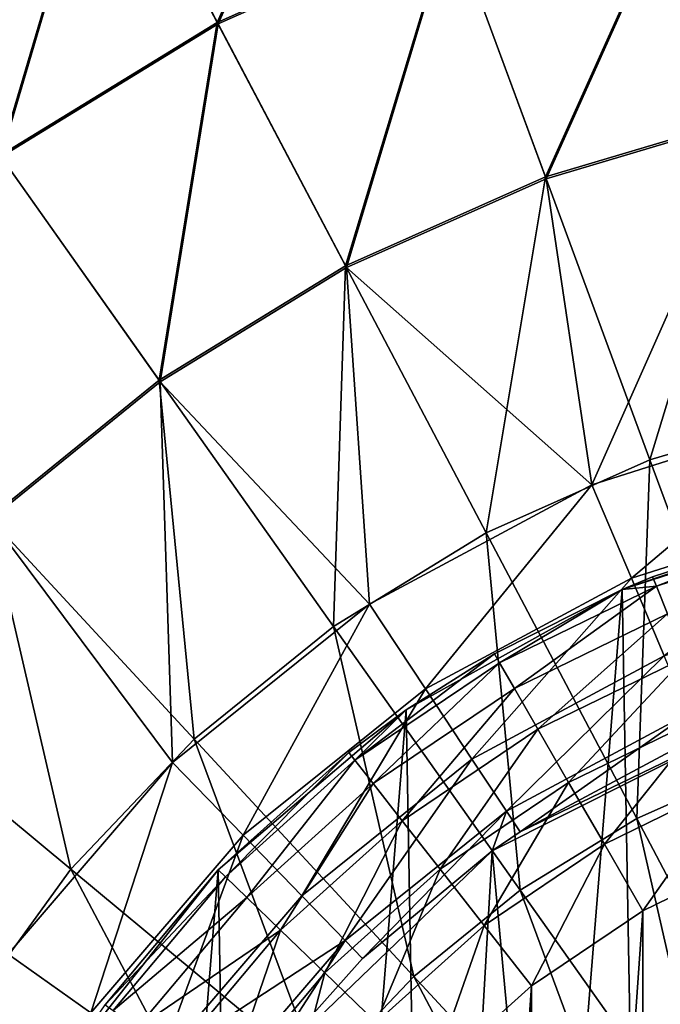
# Model space of a CAD drawing. Header units: millimetres. Extents: x 64 to 3333, y 103 to 3347.
# Tile 249 of 256: x 3267 to 3277, y 2277 to 2294. Entities that reach past the tile are written whole.
import ezdxf

# ---------------------------------------------------------------- set-up
doc = ezdxf.new("R2010")
doc.units = ezdxf.units.MM
doc.header["$LTSCALE"] = 25.4
doc.layers.get('0').update_dxf_attribs({"true_color": 0xff5454})

# ---------------------------------------------------------------- blocks, each defined once
blk = doc.blocks.new('SPIDER-6785-9743.STL')
at = {"color": 7, "true_color": 0xffffff}
mesh = blk.add_polyface(dxfattribs=at)
corners = [(3272.404, 2299.317, 31.316), (3269.909, 2293.7, 26.924), (3267.988, 2297.348, 31.316), (3273.833, 2295.449, 26.924)]
mesh.append_faces([[corners[k] for k in face] for face in [(0, 1, 2), (1, 0, 3)]], dxfattribs={"vtx0": -1, "color": 7})
mesh = blk.add_polyface(dxfattribs=at)
corners = [(3269.923, 2293.675, 96.858), (3272.413, 2299.293, 92.469), (3268, 2297.326, 92.469), (3273.843, 2295.422, 96.858)]
mesh.append_faces([[corners[k] for k in face] for face in [(0, 1, 2), (1, 0, 3)]], dxfattribs={"vtx0": -1, "color": 7})
mesh = blk.add_polyface(dxfattribs=at)
corners = [(3267.988, 2297.348, 31.316), (3266.248, 2291.455, 26.924), (3263.867, 2294.821, 31.316), (3269.909, 2293.7, 26.924)]
mesh.append_faces([[corners[k] for k in face] for face in [(0, 1, 2), (1, 0, 3)]], dxfattribs={"vtx0": -1, "color": 7})
mesh = blk.add_polyface(dxfattribs=at)
corners = [(3266.265, 2291.431, 96.858), (3268, 2297.326, 92.469), (3263.882, 2294.8, 92.469), (3269.923, 2293.675, 96.858)]
mesh.append_faces([[corners[k] for k in face] for face in [(0, 1, 2), (1, 0, 3)]], dxfattribs={"vtx0": -1, "color": 7})
mesh = blk.add_polyface(dxfattribs=at)
corners = [(3277.95, 2296.671, 26.924), (3275.441, 2291.096, 23.083), (3273.833, 2295.449, 26.924), (3278.977, 2292.145, 23.083)]
mesh.append_faces([[corners[k] for k in face] for face in [(0, 1, 2), (1, 0, 3)]], dxfattribs={"vtx0": -1, "color": 7})
mesh = blk.add_polyface(dxfattribs=at)
corners = [(3275.452, 2291.065, 100.694), (3277.957, 2296.643, 96.858), (3273.843, 2295.422, 96.858), (3278.984, 2292.113, 100.694)]
mesh.append_faces([[corners[k] for k in face] for face in [(0, 1, 2), (1, 0, 3)]], dxfattribs={"vtx0": -1, "color": 7})
mesh = blk.add_polyface(dxfattribs=at)
corners = [(3273.833, 2295.449, 26.924), (3272.072, 2289.594, 23.083), (3269.909, 2293.7, 26.924), (3275.441, 2291.096, 23.083)]
mesh.append_faces([[corners[k] for k in face] for face in [(0, 1, 2), (1, 0, 3)]], dxfattribs={"vtx0": -1, "color": 7})
mesh = blk.add_polyface(dxfattribs=at)
corners = [(3272.087, 2289.566, 100.694), (3273.843, 2295.422, 96.858), (3269.923, 2293.675, 96.858), (3275.452, 2291.065, 100.694)]
mesh.append_faces([[corners[k] for k in face] for face in [(0, 1, 2), (1, 0, 3)]], dxfattribs={"vtx0": -1, "color": 7})
mesh = blk.add_polyface(dxfattribs=at)
corners = [(3269.909, 2293.7, 26.924), (3268.928, 2287.666, 23.083), (3266.248, 2291.455, 26.924), (3272.072, 2289.594, 23.083)]
mesh.append_faces([[corners[k] for k in face] for face in [(0, 1, 2), (1, 0, 3)]], dxfattribs={"vtx0": -1, "color": 7})
mesh = blk.add_polyface(dxfattribs=at)
corners = [(3268.947, 2287.639, 100.694), (3269.923, 2293.675, 96.858), (3266.265, 2291.431, 96.858), (3272.087, 2289.566, 100.694)]
mesh.append_faces([[corners[k] for k in face] for face in [(0, 1, 2), (1, 0, 3)]], dxfattribs={"vtx0": -1, "color": 7})
mesh = blk.add_polyface(dxfattribs=at)
corners = [(3278.977, 2292.145, 23.083), (3277.203, 2286.325, 19.854), (3275.441, 2291.096, 23.083), (3280.101, 2287.185, 19.854)]
mesh.append_faces([[corners[k] for k in face] for face in [(0, 1, 2), (1, 0, 3)]], dxfattribs={"vtx0": -1, "color": 7})
mesh = blk.add_polyface(dxfattribs=at)
corners = [(3278.984, 2292.113, 100.694), (3275.452, 2291.065, 100.694), (3276.224, 2285.9, 103.919)]
mesh.append_faces([[corners[k] for k in face] for face in [(0, 1, 2)]], dxfattribs={"color": 7})
mesh = blk.add_polyface(dxfattribs=at)
corners = [(3280.282, 2287.189, 103.919), (3278.984, 2292.113, 100.694), (3276.224, 2285.9, 103.919)]
mesh.append_faces([[corners[k] for k in face] for face in [(0, 1, 2)]], dxfattribs={"color": 7})
mesh = blk.add_polyface(dxfattribs=at)
corners = [(3266.248, 2291.455, 26.924), (3266.063, 2285.344, 23.083), (3262.911, 2288.75, 26.924), (3268.928, 2287.666, 23.083)]
mesh.append_faces([[corners[k] for k in face] for face in [(0, 1, 2), (1, 0, 3)]], dxfattribs={"vtx0": -1, "color": 7})
mesh = blk.add_polyface(dxfattribs=at)
corners = [(3266.085, 2285.32, 100.694), (3266.265, 2291.431, 96.858), (3262.931, 2288.729, 96.858), (3268.947, 2287.639, 100.694)]
mesh.append_faces([[corners[k] for k in face] for face in [(0, 1, 2), (1, 0, 3)]], dxfattribs={"vtx0": -1, "color": 7})
mesh = blk.add_polyface(dxfattribs=at)
corners = [(3275.441, 2291.096, 23.083), (3274.442, 2285.094, 19.854), (3272.072, 2289.594, 23.083), (3277.203, 2286.325, 19.854)]
mesh.append_faces([[corners[k] for k in face] for face in [(0, 1, 2), (1, 0, 3)]], dxfattribs={"vtx0": -1, "color": 7})
mesh = blk.add_polyface(dxfattribs=at)
corners = [(3276.224, 2285.9, 103.919), (3275.452, 2291.065, 100.694), (3272.087, 2289.566, 100.694)]
mesh.append_faces([[corners[k] for k in face] for face in [(0, 1, 2)]], dxfattribs={"color": 7})
mesh = blk.add_polyface(dxfattribs=at)
corners = [(3272.072, 2289.594, 23.083), (3271.865, 2283.514, 19.854), (3268.928, 2287.666, 23.083), (3274.442, 2285.094, 19.854)]
mesh.append_faces([[corners[k] for k in face] for face in [(0, 1, 2), (1, 0, 3)]], dxfattribs={"vtx0": -1, "color": 7})
mesh = blk.add_polyface(dxfattribs=at)
corners = [(3272.472, 2283.886, 103.919), (3272.087, 2289.566, 100.694), (3268.947, 2287.639, 100.694)]
mesh.append_faces([[corners[k] for k in face] for face in [(0, 1, 2)]], dxfattribs={"color": 7})
mesh = blk.add_polyface(dxfattribs=at)
corners = [(3276.224, 2285.9, 103.919), (3272.087, 2289.566, 100.694), (3272.472, 2283.886, 103.919)]
mesh.append_faces([[corners[k] for k in face] for face in [(0, 1, 2)]], dxfattribs={"color": 7})
mesh = blk.add_polyface(dxfattribs=at)
corners = [(3268.928, 2287.666, 23.083), (3269.517, 2281.61, 19.854), (3266.063, 2285.344, 23.083), (3271.865, 2283.514, 19.854)]
mesh.append_faces([[corners[k] for k in face] for face in [(0, 1, 2), (1, 0, 3)]], dxfattribs={"vtx0": -1, "color": 7})
mesh = blk.add_polyface(dxfattribs=at)
corners = [(3269.154, 2281.218, 103.919), (3268.947, 2287.639, 100.694), (3266.085, 2285.32, 100.694)]
mesh.append_faces([[corners[k] for k in face] for face in [(0, 1, 2)]], dxfattribs={"color": 7})
mesh = blk.add_polyface(dxfattribs=at)
corners = [(3272.472, 2283.886, 103.919), (3268.947, 2287.639, 100.694), (3269.154, 2281.218, 103.919)]
mesh.append_faces([[corners[k] for k in face] for face in [(0, 1, 2)]], dxfattribs={"color": 7})
mesh = blk.add_polyface(dxfattribs=at)
corners = [(3276.89, 2284.325, 105.177), (3280.282, 2287.189, 103.919), (3276.224, 2285.9, 103.919), (3280.647, 2285.52, 105.177)]
mesh.append_faces([[corners[k] for k in face] for face in [(0, 1, 2), (1, 0, 3)]], dxfattribs={"vtx0": -1, "color": 7})
mesh = blk.add_polyface(dxfattribs=at)
corners = [(3280.101, 2287.185, 19.854), (3279.092, 2281.212, 17.288), (3277.203, 2286.325, 19.854), (3281.306, 2281.869, 17.288)]
mesh.append_faces([[corners[k] for k in face] for face in [(0, 1, 2), (1, 0, 3)]], dxfattribs={"vtx0": -1, "color": 7})
mesh = blk.add_polyface(dxfattribs=at)
corners = [(3277.203, 2286.325, 19.854), (3276.982, 2280.272, 17.288), (3274.442, 2285.094, 19.854), (3279.092, 2281.212, 17.288)]
mesh.append_faces([[corners[k] for k in face] for face in [(0, 1, 2), (1, 0, 3)]], dxfattribs={"vtx0": -1, "color": 7})
at = {"color": 0}
mesh = blk.add_polyface(dxfattribs=at)
corners = [(3264.3, 2268.423, 114.71), (3264.446, 2260.133, 114.71), (3263.965, 2264.271, 114.71), (3265.438, 2272.43, 114.71), (3265.726, 2256.169, 114.71), (3267.336, 2276.138, 114.71), (3267.754, 2252.531, 114.71), (3269.922, 2279.405, 114.71), (3270.454, 2249.358, 114.71), (3273.094, 2282.104, 114.71), (3273.72, 2246.772, 114.71), (3276.733, 2284.133, 114.71), (3277.428, 2244.874, 114.71), (3280.697, 2285.412, 114.71), (3281.436, 2243.736, 114.71), (3284.835, 2285.894, 114.71), (3285.588, 2243.401, 114.71), (3288.987, 2285.559, 114.71), (3289.726, 2243.882, 114.71), (3292.994, 2284.421, 114.71), (3293.69, 2245.162, 114.71), (3296.702, 2282.522, 114.71), (3297.328, 2247.19, 114.71), (3299.969, 2279.937, 114.71), (3300.501, 2249.89, 114.71), (3302.668, 2276.764, 114.71), (3303.086, 2253.156, 114.71), (3304.697, 2273.126, 114.71), (3304.985, 2256.864, 114.71), (3305.976, 2269.162, 114.71), (3306.123, 2260.872, 114.71), (3306.458, 2265.024, 114.71)]
mesh.append_faces([[corners[k] for k in face] for face in [(0, 1, 2), (30, 29, 31)]], dxfattribs={"vtx0": -1, "color": 0})
mesh.append_faces([[corners[k] for k in face] for face in [(1, 3, 4), (4, 5, 6), (6, 7, 8), (8, 9, 10), (10, 11, 12), (12, 13, 14), (14, 15, 16), (16, 17, 18), (18, 19, 20), (20, 21, 22), (22, 23, 24), (24, 25, 26), (26, 27, 28), (28, 29, 30)]], dxfattribs={"vtx0": -1, "vtx1": -1, "color": 0})
mesh.append_faces([[corners[k] for k in face] for face in [(1, 0, 3), (4, 3, 5), (6, 5, 7), (8, 7, 9), (10, 9, 11), (12, 11, 13), (14, 13, 15), (16, 15, 17), (18, 17, 19), (20, 19, 21), (22, 21, 23), (24, 23, 25), (26, 25, 27), (28, 27, 29)]], dxfattribs={"vtx0": -1, "vtx2": -1, "color": 0})
at = {"color": 7, "true_color": 0xffffff}
mesh = blk.add_polyface(dxfattribs=at)
corners = [(3273.416, 2282.461, 105.177), (3276.224, 2285.9, 103.919), (3272.472, 2283.886, 103.919), (3276.89, 2284.325, 105.177)]
mesh.append_faces([[corners[k] for k in face] for face in [(0, 1, 2), (1, 0, 3)]], dxfattribs={"vtx0": -1, "color": 7})
mesh = blk.add_polyface(dxfattribs=at)
corners = [(3277.444, 2283.016, 106.87), (3280.647, 2285.52, 105.177), (3276.89, 2284.325, 105.177), (3280.951, 2284.13, 106.87)]
mesh.append_faces([[corners[k] for k in face] for face in [(0, 1, 2), (1, 0, 3)]], dxfattribs={"vtx0": -1, "color": 7})
mesh = blk.add_polyface(dxfattribs=at)
corners = [(3266.063, 2285.344, 23.083), (3267.437, 2279.417, 19.854), (3263.526, 2282.667, 23.083), (3269.517, 2281.61, 19.854)]
mesh.append_faces([[corners[k] for k in face] for face in [(0, 1, 2), (1, 0, 3)]], dxfattribs={"vtx0": -1, "color": 7})
mesh = blk.add_polyface(dxfattribs=at)
corners = [(3269.154, 2281.218, 103.919), (3266.085, 2285.32, 100.694), (3266.382, 2277.985, 103.919)]
mesh.append_faces([[corners[k] for k in face] for face in [(0, 1, 2)]], dxfattribs={"color": 7})
at = {"color": 0}
mesh = blk.add_polyface(dxfattribs=at)
corners = [(3280.065, 2285.265, 174.71), (3280.697, 2285.412, 114.71), (3276.733, 2284.133, 114.71)]
mesh.append_faces([[corners[k] for k in face] for face in [(0, 1, 2)]], dxfattribs={"color": 0})
mesh = blk.add_polyface(dxfattribs=at)
corners = [(3280.065, 2285.265, 174.71), (3276.733, 2284.133, 114.71), (3277.246, 2284.348, 174.71)]
mesh.append_faces([[corners[k] for k in face] for face in [(0, 1, 2)]], dxfattribs={"color": 0})
mesh = blk.add_polyface(dxfattribs=at)
corners = [(3277.31, 2284.19, 176.004), (3280.065, 2285.265, 174.71), (3277.246, 2284.348, 174.71), (3280.106, 2285.1, 176.004)]
mesh.append_faces([[corners[k] for k in face] for face in [(0, 1, 2), (1, 0, 3)]], dxfattribs={"vtx0": -1, "color": 0})
at = {"color": 7, "true_color": 0xffffff}
mesh = blk.add_polyface(dxfattribs=at)
corners = [(3274.442, 2285.094, 19.854), (3275.013, 2279.064, 17.288), (3271.865, 2283.514, 19.854), (3276.982, 2280.272, 17.288)]
mesh.append_faces([[corners[k] for k in face] for face in [(0, 1, 2), (1, 0, 3)]], dxfattribs={"vtx0": -1, "color": 7})
at = {"color": 0}
mesh = blk.add_polyface(dxfattribs=at)
corners = [(3277.497, 2283.727, 177.21), (3280.106, 2285.1, 176.004), (3277.31, 2284.19, 176.004), (3280.228, 2284.615, 177.21)]
mesh.append_faces([[corners[k] for k in face] for face in [(0, 1, 2), (1, 0, 3)]], dxfattribs={"vtx0": -1, "color": 0})
at = {"color": 7, "true_color": 0xffffff}
mesh = blk.add_polyface(dxfattribs=at)
corners = [(3274.201, 2281.276, 106.87), (3276.89, 2284.325, 105.177), (3273.416, 2282.461, 105.177), (3277.444, 2283.016, 106.87)]
mesh.append_faces([[corners[k] for k in face] for face in [(0, 1, 2), (1, 0, 3)]], dxfattribs={"vtx0": -1, "color": 7})
at = {"color": 0}
mesh = blk.add_polyface(dxfattribs=at)
corners = [(3277.246, 2284.348, 174.71), (3276.733, 2284.133, 114.71), (3276.733, 2284.133, 174.71)]
mesh.append_faces([[corners[k] for k in face] for face in [(0, 1, 2)]], dxfattribs={"color": 0})
mesh = blk.add_polyface(dxfattribs=at)
corners = [(3277.31, 2284.19, 176.004), (3277.246, 2284.348, 174.71), (3276.733, 2284.133, 174.71)]
mesh.append_faces([[corners[k] for k in face] for face in [(0, 1, 2)]], dxfattribs={"color": 0})
mesh = blk.add_polyface(dxfattribs=at)
corners = [(3277.31, 2284.19, 176.004), (3276.733, 2284.133, 174.71), (3274.667, 2282.9, 176.004)]
mesh.append_faces([[corners[k] for k in face] for face in [(0, 1, 2)]], dxfattribs={"color": 0})
mesh = blk.add_polyface(dxfattribs=at)
corners = [(3274.917, 2282.468, 177.21), (3277.31, 2284.19, 176.004), (3274.667, 2282.9, 176.004), (3277.497, 2283.727, 177.21)]
mesh.append_faces([[corners[k] for k in face] for face in [(0, 1, 2), (1, 0, 3)]], dxfattribs={"vtx0": -1, "color": 0})
mesh = blk.add_polyface(dxfattribs=at)
corners = [(3274.582, 2283.048, 174.71), (3276.733, 2284.133, 114.71), (3273.094, 2282.104, 114.71)]
mesh.append_faces([[corners[k] for k in face] for face in [(0, 1, 2)]], dxfattribs={"color": 0})
mesh = blk.add_polyface(dxfattribs=at)
corners = [(3276.733, 2284.133, 174.71), (3276.733, 2284.133, 114.71), (3274.582, 2283.048, 174.71)]
mesh.append_faces([[corners[k] for k in face] for face in [(0, 1, 2)]], dxfattribs={"color": 0})
mesh = blk.add_polyface(dxfattribs=at)
corners = [(3274.667, 2282.9, 176.004), (3276.733, 2284.133, 174.71), (3274.582, 2283.048, 174.71)]
mesh.append_faces([[corners[k] for k in face] for face in [(0, 1, 2)]], dxfattribs={"color": 0})
at = {"color": 7, "true_color": 0xffffff}
mesh = blk.add_polyface(dxfattribs=at)
corners = [(3270.343, 2279.991, 105.177), (3272.472, 2283.886, 103.919), (3269.154, 2281.218, 103.919), (3273.416, 2282.461, 105.177)]
mesh.append_faces([[corners[k] for k in face] for face in [(0, 1, 2), (1, 0, 3)]], dxfattribs={"vtx0": -1, "color": 7})
at = {"color": 0}
mesh = blk.add_polyface(dxfattribs=at)
corners = [(3275.314, 2281.78, 178.246), (3277.497, 2283.727, 177.21), (3274.917, 2282.468, 177.21), (3277.795, 2282.99, 178.246)]
mesh.append_faces([[corners[k] for k in face] for face in [(0, 1, 2), (1, 0, 3)]], dxfattribs={"vtx0": -1, "color": 0})
at = {"color": 7, "true_color": 0xffffff}
mesh = blk.add_polyface(dxfattribs=at)
corners = [(3271.865, 2283.514, 19.854), (3273.219, 2277.609, 17.288), (3269.517, 2281.61, 19.854), (3275.013, 2279.064, 17.288)]
mesh.append_faces([[corners[k] for k in face] for face in [(0, 1, 2), (1, 0, 3)]], dxfattribs={"vtx0": -1, "color": 7})
mesh = blk.add_polyface(dxfattribs=at)
corners = [(3267.279, 2260.227, 124.919), (3267.905, 2271.097, 124.919), (3266.772, 2265.709, 124.919), (3269.378, 2255.138, 124.919), (3270.574, 2275.912, 124.919), (3272.885, 2250.893, 124.919), (3274.545, 2279.726, 124.919), (3277.486, 2247.871, 124.919), (3279.463, 2282.2, 124.919), (3282.774, 2246.339, 124.919), (3284.892, 2283.114, 124.919), (3288.279, 2246.434, 124.919), (3290.35, 2282.388, 124.919), (3293.511, 2248.148, 124.919), (3295.351, 2280.085, 124.919), (3298.006, 2251.327, 124.919), (3299.45, 2276.411, 124.919), (3301.364, 2255.69, 124.919), (3302.285, 2271.691, 124.919), (3303.286, 2260.849, 124.919), (3303.603, 2266.345, 124.919)]
mesh.append_faces([[corners[k] for k in face] for face in [(0, 1, 2), (18, 19, 20)]], dxfattribs={"vtx0": -1, "color": 7})
mesh.append_faces([[corners[k] for k in face] for face in [(1, 3, 4), (4, 5, 6), (6, 7, 8), (8, 9, 10), (10, 11, 12), (12, 13, 14), (14, 15, 16), (16, 17, 18)]], dxfattribs={"vtx0": -1, "vtx1": -1, "color": 7})
mesh.append_faces([[corners[k] for k in face] for face in [(1, 0, 3), (4, 3, 5), (6, 5, 7), (8, 7, 9), (10, 9, 11), (12, 11, 13), (14, 13, 15), (16, 15, 17), (18, 17, 19)]], dxfattribs={"vtx0": -1, "vtx2": -1, "color": 7})
at = {"color": 0}
mesh = blk.add_polyface(dxfattribs=at)
corners = [(3274.667, 2282.9, 176.004), (3274.582, 2283.048, 174.71), (3272.229, 2281.255, 176.004)]
mesh.append_faces([[corners[k] for k in face] for face in [(0, 1, 2)]], dxfattribs={"color": 0})
mesh = blk.add_polyface(dxfattribs=at)
corners = [(3272.229, 2281.255, 176.004), (3274.582, 2283.048, 174.71), (3273.094, 2282.104, 174.71)]
mesh.append_faces([[corners[k] for k in face] for face in [(0, 1, 2)]], dxfattribs={"color": 0})
mesh = blk.add_polyface(dxfattribs=at)
corners = [(3274.582, 2283.048, 174.71), (3273.094, 2282.104, 114.71), (3273.094, 2282.104, 174.71)]
mesh.append_faces([[corners[k] for k in face] for face in [(0, 1, 2)]], dxfattribs={"color": 0})
at = {"color": 7, "true_color": 0xffffff}
mesh = blk.add_polyface(dxfattribs=at)
corners = [(3274.782, 2280.398, 108.956), (3277.444, 2283.016, 106.87), (3274.201, 2281.276, 106.87), (3277.854, 2282.046, 108.956)]
mesh.append_faces([[corners[k] for k in face] for face in [(0, 1, 2), (1, 0, 3)]], dxfattribs={"vtx0": -1, "color": 7})
at = {"color": 0}
mesh = blk.add_polyface(dxfattribs=at)
corners = [(3275.832, 2280.883, 179.04), (3277.795, 2282.99, 178.246), (3275.314, 2281.78, 178.246), (3278.183, 2282.03, 179.04)]
mesh.append_faces([[corners[k] for k in face] for face in [(0, 1, 2), (1, 0, 3)]], dxfattribs={"vtx0": -1, "color": 0})
mesh = blk.add_polyface(dxfattribs=at)
corners = [(3272.537, 2280.862, 177.21), (3274.667, 2282.9, 176.004), (3272.229, 2281.255, 176.004), (3274.917, 2282.468, 177.21)]
mesh.append_faces([[corners[k] for k in face] for face in [(0, 1, 2), (1, 0, 3)]], dxfattribs={"vtx0": -1, "color": 0})
at = {"color": 7, "true_color": 0xffffff}
mesh = blk.add_polyface(dxfattribs=at)
corners = [(3263.526, 2282.667, 23.083), (3265.662, 2276.97, 19.854), (3261.359, 2279.682, 23.083), (3267.437, 2279.417, 19.854)]
mesh.append_faces([[corners[k] for k in face] for face in [(0, 1, 2), (1, 0, 3)]], dxfattribs={"vtx0": -1, "color": 7})
mesh = blk.add_polyface(dxfattribs=at)
corners = [(3271.333, 2278.969, 106.87), (3273.416, 2282.461, 105.177), (3270.343, 2279.991, 105.177), (3274.201, 2281.276, 106.87)]
mesh.append_faces([[corners[k] for k in face] for face in [(0, 1, 2), (1, 0, 3)]], dxfattribs={"vtx0": -1, "color": 7})
at = {"color": 0}
mesh = blk.add_polyface(dxfattribs=at)
corners = [(3273.026, 2280.235, 178.246), (3274.917, 2282.468, 177.21), (3272.537, 2280.862, 177.21), (3275.314, 2281.78, 178.246)]
mesh.append_faces([[corners[k] for k in face] for face in [(0, 1, 2), (1, 0, 3)]], dxfattribs={"vtx0": -1, "color": 0})
at = {"color": 7, "true_color": 0xffffff}
mesh = blk.add_polyface(dxfattribs=at)
corners = [(3279.463, 2282.2, 124.919), (3275.014, 2280.047, 110.691), (3274.545, 2279.726, 124.919)]
mesh.append_faces([[corners[k] for k in face] for face in [(0, 1, 2)]], dxfattribs={"color": 7})
mesh = blk.add_polyface(dxfattribs=at)
corners = [(3279.463, 2282.2, 124.919), (3278.018, 2281.658, 110.691), (3275.014, 2280.047, 110.691)]
mesh.append_faces([[corners[k] for k in face] for face in [(0, 1, 2)]], dxfattribs={"color": 7})
at = {"color": 0}
mesh = blk.add_polyface(dxfattribs=at)
corners = [(3272.124, 2281.389, 174.71), (3273.094, 2282.104, 114.71), (3269.922, 2279.405, 114.71)]
mesh.append_faces([[corners[k] for k in face] for face in [(0, 1, 2)]], dxfattribs={"color": 0})
mesh = blk.add_polyface(dxfattribs=at)
corners = [(3273.094, 2282.104, 174.71), (3273.094, 2282.104, 114.71), (3272.124, 2281.389, 174.71)]
mesh.append_faces([[corners[k] for k in face] for face in [(0, 1, 2)]], dxfattribs={"color": 0})
mesh = blk.add_polyface(dxfattribs=at)
corners = [(3272.229, 2281.255, 176.004), (3273.094, 2282.104, 174.71), (3272.124, 2281.389, 174.71)]
mesh.append_faces([[corners[k] for k in face] for face in [(0, 1, 2)]], dxfattribs={"color": 0})
at = {"color": 7, "true_color": 0xffffff}
mesh = blk.add_polyface(dxfattribs=at)
corners = [(3275.014, 2280.047, 110.691), (3277.854, 2282.046, 108.956), (3274.782, 2280.398, 108.956), (3278.018, 2281.658, 110.691)]
mesh.append_faces([[corners[k] for k in face] for face in [(0, 1, 2), (1, 0, 3)]], dxfattribs={"vtx0": -1, "color": 7})
at = {"color": 0}
mesh = blk.add_polyface(dxfattribs=at)
corners = [(3276.435, 2279.839, 179.54), (3278.183, 2282.03, 179.04), (3275.832, 2280.883, 179.04), (3278.635, 2280.912, 179.54)]
mesh.append_faces([[corners[k] for k in face] for face in [(0, 1, 2), (1, 0, 3)]], dxfattribs={"vtx0": -1, "color": 0})
mesh = blk.add_polyface(dxfattribs=at)
corners = [(3273.664, 2279.42, 179.04), (3275.314, 2281.78, 178.246), (3273.026, 2280.235, 178.246), (3275.832, 2280.883, 179.04)]
mesh.append_faces([[corners[k] for k in face] for face in [(0, 1, 2), (1, 0, 3)]], dxfattribs={"vtx0": -1, "color": 0})
at = {"color": 7, "true_color": 0xffffff}
mesh = blk.add_polyface(dxfattribs=at)
corners = [(3269.517, 2281.61, 19.854), (3271.629, 2275.933, 17.288), (3267.437, 2279.417, 19.854), (3273.219, 2277.609, 17.288)]
mesh.append_faces([[corners[k] for k in face] for face in [(0, 1, 2), (1, 0, 3)]], dxfattribs={"vtx0": -1, "color": 7})
at = {"color": 0}
mesh = blk.add_polyface(dxfattribs=at)
corners = [(3272.124, 2281.389, 174.71), (3269.922, 2279.405, 114.71), (3269.922, 2279.405, 174.71)]
mesh.append_faces([[corners[k] for k in face] for face in [(0, 1, 2)]], dxfattribs={"color": 0})
mesh = blk.add_polyface(dxfattribs=at)
corners = [(3270.044, 2279.287, 176.004), (3272.124, 2281.389, 174.71), (3269.922, 2279.405, 174.71), (3272.229, 2281.255, 176.004)]
mesh.append_faces([[corners[k] for k in face] for face in [(0, 1, 2), (1, 0, 3)]], dxfattribs={"vtx0": -1, "color": 0})
at = {"color": 7, "true_color": 0xffffff}
mesh = blk.add_polyface(dxfattribs=at)
corners = [(3267.777, 2276.997, 105.177), (3269.154, 2281.218, 103.919), (3266.382, 2277.985, 103.919), (3270.343, 2279.991, 105.177)]
mesh.append_faces([[corners[k] for k in face] for face in [(0, 1, 2), (1, 0, 3)]], dxfattribs={"vtx0": -1, "color": 7})
at = {"color": 0}
mesh = blk.add_polyface(dxfattribs=at)
corners = [(3270.404, 2278.94, 177.21), (3272.229, 2281.255, 176.004), (3270.044, 2279.287, 176.004), (3272.537, 2280.862, 177.21)]
mesh.append_faces([[corners[k] for k in face] for face in [(0, 1, 2), (1, 0, 3)]], dxfattribs={"vtx0": -1, "color": 0})
at = {"color": 7, "true_color": 0xffffff}
mesh = blk.add_polyface(dxfattribs=at)
corners = [(3272.065, 2278.214, 108.956), (3274.201, 2281.276, 106.87), (3271.333, 2278.969, 106.87), (3274.782, 2280.398, 108.956)]
mesh.append_faces([[corners[k] for k in face] for face in [(0, 1, 2), (1, 0, 3)]], dxfattribs={"vtx0": -1, "color": 7})
mesh = blk.add_polyface(dxfattribs=at)
corners = [(3279.092, 2281.212, 17.288), (3279.652, 2275.203, 15.426), (3276.982, 2280.272, 17.288), (3281.077, 2275.838, 15.426)]
mesh.append_faces([[corners[k] for k in face] for face in [(0, 1, 2), (1, 0, 3)]], dxfattribs={"vtx0": -1, "color": 7})
at = {"color": 0}
mesh = blk.add_polyface(dxfattribs=at)
corners = [(3269.001, 2263.51, 179.71), (3269.316, 2268.022, 179.71), (3269.001, 2265.777, 179.71), (3269.317, 2261.265, 179.71), (3269.94, 2270.201, 179.71), (3269.943, 2259.086, 179.71), (3270.862, 2272.273, 179.71), (3270.865, 2257.015, 179.71), (3272.062, 2274.196, 179.71), (3272.067, 2255.093, 179.71), (3273.519, 2275.933, 179.71), (3273.525, 2253.356, 179.71), (3275.204, 2277.45, 179.71), (3275.21, 2251.84, 179.71), (3277.083, 2278.718, 179.71), (3277.09, 2250.572, 179.71), (3279.12, 2279.713, 179.71), (3279.128, 2249.579, 179.71), (3281.276, 2280.414, 179.71), (3281.284, 2248.879, 179.71), (3283.509, 2280.808, 179.71), (3283.517, 2248.486, 179.71), (3285.774, 2280.888, 179.71), (3285.783, 2248.407, 179.71), (3288.029, 2280.651, 179.71), (3288.037, 2248.645, 179.71), (3290.229, 2280.103, 179.71), (3290.237, 2249.194, 179.71), (3292.331, 2279.255, 179.71), (3292.339, 2250.044, 179.71), (3294.295, 2278.122, 179.71), (3294.302, 2251.178, 179.71), (3296.082, 2276.726, 179.71), (3296.088, 2252.574, 179.71), (3297.657, 2275.096, 179.71), (3297.662, 2254.205, 179.71), (3298.99, 2273.262, 179.71), (3298.994, 2256.04, 179.71), (3300.055, 2271.261, 179.71), (3300.058, 2258.042, 179.71), (3300.831, 2269.131, 179.71), (3300.833, 2260.172, 179.71), (3301.303, 2266.913, 179.71), (3301.304, 2262.39, 179.71), (3301.461, 2264.652, 179.71)]
mesh.append_faces([[corners[k] for k in face] for face in [(0, 1, 2), (42, 43, 44)]], dxfattribs={"vtx0": -1, "color": 0})
mesh.append_faces([[corners[k] for k in face] for face in [(1, 3, 4), (4, 5, 6), (6, 7, 8), (8, 9, 10), (10, 11, 12), (12, 13, 14), (14, 15, 16), (16, 17, 18), (18, 19, 20), (20, 21, 22), (22, 23, 24), (24, 25, 26), (26, 27, 28), (28, 29, 30), (30, 31, 32), (32, 33, 34), (34, 35, 36), (36, 37, 38), (38, 39, 40), (40, 41, 42)]], dxfattribs={"vtx0": -1, "vtx1": -1, "color": 0})
mesh.append_faces([[corners[k] for k in face] for face in [(1, 0, 3), (4, 3, 5), (6, 5, 7), (8, 7, 9), (10, 9, 11), (12, 11, 13), (14, 13, 15), (16, 15, 17), (18, 17, 19), (20, 19, 21), (22, 21, 23), (24, 23, 25), (26, 25, 27), (28, 27, 29), (30, 29, 31), (32, 31, 33), (34, 33, 35), (36, 35, 37), (38, 37, 39), (40, 39, 41), (42, 41, 43)]], dxfattribs={"vtx0": -1, "vtx2": -1, "color": 0})
mesh = blk.add_polyface(dxfattribs=at)
corners = [(3270.975, 2278.388, 178.246), (3272.537, 2280.862, 177.21), (3270.404, 2278.94, 177.21), (3273.026, 2280.235, 178.246)]
mesh.append_faces([[corners[k] for k in face] for face in [(0, 1, 2), (1, 0, 3)]], dxfattribs={"vtx0": -1, "color": 0})
mesh = blk.add_polyface(dxfattribs=at)
corners = [(3274.406, 2278.469, 179.54), (3275.832, 2280.883, 179.04), (3273.664, 2279.42, 179.04), (3276.435, 2279.839, 179.54)]
mesh.append_faces([[corners[k] for k in face] for face in [(0, 1, 2), (1, 0, 3)]], dxfattribs={"vtx0": -1, "color": 0})
mesh = blk.add_polyface(dxfattribs=at)
corners = [(3277.083, 2278.718, 179.71), (3278.635, 2280.912, 179.54), (3276.435, 2279.839, 179.54), (3279.12, 2279.713, 179.71)]
mesh.append_faces([[corners[k] for k in face] for face in [(0, 1, 2), (1, 0, 3)]], dxfattribs={"vtx0": -1, "color": 0})
at = {"color": 7, "true_color": 0xffffff}
mesh = blk.add_polyface(dxfattribs=at)
corners = [(3272.358, 2277.911, 110.691), (3274.782, 2280.398, 108.956), (3272.065, 2278.214, 108.956)]
mesh.append_faces([[corners[k] for k in face] for face in [(0, 1, 2)]], dxfattribs={"color": 7})
mesh = blk.add_polyface(dxfattribs=at)
corners = [(3274.545, 2279.726, 110.691), (3274.782, 2280.398, 108.956), (3272.358, 2277.911, 110.691)]
mesh.append_faces([[corners[k] for k in face] for face in [(0, 1, 2)]], dxfattribs={"color": 7})
mesh = blk.add_polyface(dxfattribs=at)
corners = [(3275.014, 2280.047, 110.691), (3274.782, 2280.398, 108.956), (3274.545, 2279.726, 110.691)]
mesh.append_faces([[corners[k] for k in face] for face in [(0, 1, 2)]], dxfattribs={"color": 7})
at = {"color": 0}
mesh = blk.add_polyface(dxfattribs=at)
corners = [(3271.72, 2277.669, 179.04), (3273.026, 2280.235, 178.246), (3270.975, 2278.388, 178.246), (3273.664, 2279.42, 179.04)]
mesh.append_faces([[corners[k] for k in face] for face in [(0, 1, 2), (1, 0, 3)]], dxfattribs={"vtx0": -1, "color": 0})
at = {"color": 7, "true_color": 0xffffff}
mesh = blk.add_polyface(dxfattribs=at)
corners = [(3276.982, 2280.272, 17.288), (3278.322, 2274.387, 15.426), (3275.013, 2279.064, 17.288), (3279.652, 2275.203, 15.426)]
mesh.append_faces([[corners[k] for k in face] for face in [(0, 1, 2), (1, 0, 3)]], dxfattribs={"vtx0": -1, "color": 7})
mesh = blk.add_polyface(dxfattribs=at)
corners = [(3274.545, 2279.726, 124.919), (3275.014, 2280.047, 110.691), (3274.545, 2279.726, 110.691)]
mesh.append_faces([[corners[k] for k in face] for face in [(0, 1, 2)]], dxfattribs={"color": 7})
mesh = blk.add_polyface(dxfattribs=at)
corners = [(3268.938, 2276.176, 106.87), (3270.343, 2279.991, 105.177), (3267.777, 2276.997, 105.177), (3271.333, 2278.969, 106.87)]
mesh.append_faces([[corners[k] for k in face] for face in [(0, 1, 2), (1, 0, 3)]], dxfattribs={"vtx0": -1, "color": 7})
at = {"color": 0}
mesh = blk.add_polyface(dxfattribs=at)
corners = [(3275.204, 2277.45, 179.71), (3276.435, 2279.839, 179.54), (3274.406, 2278.469, 179.54), (3277.083, 2278.718, 179.71)]
mesh.append_faces([[corners[k] for k in face] for face in [(0, 1, 2), (1, 0, 3)]], dxfattribs={"vtx0": -1, "color": 0})
at = {"color": 7, "true_color": 0xffffff}
mesh = blk.add_polyface(dxfattribs=at)
corners = [(3274.545, 2279.726, 124.919), (3272.358, 2277.911, 110.691), (3270.574, 2275.912, 124.919)]
mesh.append_faces([[corners[k] for k in face] for face in [(0, 1, 2)]], dxfattribs={"color": 7})
mesh = blk.add_polyface(dxfattribs=at)
corners = [(3274.545, 2279.726, 124.919), (3274.545, 2279.726, 110.691), (3272.358, 2277.911, 110.691)]
mesh.append_faces([[corners[k] for k in face] for face in [(0, 1, 2)]], dxfattribs={"color": 7})
mesh = blk.add_polyface(dxfattribs=at)
corners = [(3267.437, 2279.417, 19.854), (3270.272, 2274.064, 17.288), (3265.662, 2276.97, 19.854), (3271.629, 2275.933, 17.288)]
mesh.append_faces([[corners[k] for k in face] for face in [(0, 1, 2), (1, 0, 3)]], dxfattribs={"vtx0": -1, "color": 7})
at = {"color": 0}
mesh = blk.add_polyface(dxfattribs=at)
corners = [(3269.922, 2279.405, 114.71), (3267.336, 2276.138, 114.71), (3268.017, 2277.133, 174.71)]
mesh.append_faces([[corners[k] for k in face] for face in [(0, 1, 2)]], dxfattribs={"color": 0})
mesh = blk.add_polyface(dxfattribs=at)
corners = [(3269.922, 2279.405, 114.71), (3268.017, 2277.133, 174.71), (3269.922, 2279.405, 174.71)]
mesh.append_faces([[corners[k] for k in face] for face in [(0, 1, 2)]], dxfattribs={"color": 0})
mesh = blk.add_polyface(dxfattribs=at)
corners = [(3270.044, 2279.287, 176.004), (3268.017, 2277.133, 174.71), (3268.154, 2277.033, 176.004), (3269.922, 2279.405, 174.71)]
mesh.append_faces([[corners[k] for k in face] for face in [(0, 1, 2), (1, 0, 3)]], dxfattribs={"vtx0": -1, "color": 0})
mesh = blk.add_polyface(dxfattribs=at)
corners = [(3272.588, 2276.831, 179.54), (3273.664, 2279.42, 179.04), (3271.72, 2277.669, 179.04), (3274.406, 2278.469, 179.54)]
mesh.append_faces([[corners[k] for k in face] for face in [(0, 1, 2), (1, 0, 3)]], dxfattribs={"vtx0": -1, "color": 0})
mesh = blk.add_polyface(dxfattribs=at)
corners = [(3270.404, 2278.94, 177.21), (3268.154, 2277.033, 176.004), (3268.559, 2276.74, 177.21), (3270.044, 2279.287, 176.004)]
mesh.append_faces([[corners[k] for k in face] for face in [(0, 1, 2), (1, 0, 3)]], dxfattribs={"vtx0": -1, "color": 0})
at = {"color": 7, "true_color": 0xffffff}
mesh = blk.add_polyface(dxfattribs=at)
corners = [(3275.013, 2279.064, 17.288), (3277.11, 2273.404, 15.426), (3273.219, 2277.609, 17.288), (3278.322, 2274.387, 15.426)]
mesh.append_faces([[corners[k] for k in face] for face in [(0, 1, 2), (1, 0, 3)]], dxfattribs={"vtx0": -1, "color": 7})
at = {"color": 0}
mesh = blk.add_polyface(dxfattribs=at)
corners = [(3270.975, 2278.388, 178.246), (3268.559, 2276.74, 177.21), (3269.201, 2276.273, 178.246), (3270.404, 2278.94, 177.21)]
mesh.append_faces([[corners[k] for k in face] for face in [(0, 1, 2), (1, 0, 3)]], dxfattribs={"vtx0": -1, "color": 0})
at = {"color": 7, "true_color": 0xffffff}
mesh = blk.add_polyface(dxfattribs=at)
corners = [(3272.065, 2278.214, 108.956), (3268.938, 2276.176, 106.87), (3269.796, 2275.567, 108.956), (3271.333, 2278.969, 106.87)]
mesh.append_faces([[corners[k] for k in face] for face in [(0, 1, 2), (1, 0, 3)]], dxfattribs={"vtx0": -1, "color": 7})
at = {"color": 0}
mesh = blk.add_polyface(dxfattribs=at)
corners = [(3270.04, 2275.665, 179.04), (3270.975, 2278.388, 178.246), (3269.201, 2276.273, 178.246), (3271.72, 2277.669, 179.04)]
mesh.append_faces([[corners[k] for k in face] for face in [(0, 1, 2), (1, 0, 3)]], dxfattribs={"vtx0": -1, "color": 0})
mesh = blk.add_polyface(dxfattribs=at)
corners = [(3273.519, 2275.933, 179.71), (3274.406, 2278.469, 179.54), (3272.588, 2276.831, 179.54), (3275.204, 2277.45, 179.71)]
mesh.append_faces([[corners[k] for k in face] for face in [(0, 1, 2), (1, 0, 3)]], dxfattribs={"vtx0": -1, "color": 0})
at = {"color": 7, "true_color": 0xffffff}
mesh = blk.add_polyface(dxfattribs=at)
corners = [(3272.065, 2278.214, 108.956), (3269.796, 2275.567, 108.956), (3270.574, 2275.912, 110.691)]
mesh.append_faces([[corners[k] for k in face] for face in [(0, 1, 2)]], dxfattribs={"color": 7})
mesh = blk.add_polyface(dxfattribs=at)
corners = [(3272.065, 2278.214, 108.956), (3270.574, 2275.912, 110.691), (3272.358, 2277.911, 110.691)]
mesh.append_faces([[corners[k] for k in face] for face in [(0, 1, 2)]], dxfattribs={"color": 7})
mesh = blk.add_polyface(dxfattribs=at)
corners = [(3265.805, 2273.583, 105.177), (3266.382, 2277.985, 103.919), (3264.252, 2274.299, 103.919), (3267.777, 2276.997, 105.177)]
mesh.append_faces([[corners[k] for k in face] for face in [(0, 1, 2), (1, 0, 3)]], dxfattribs={"vtx0": -1, "color": 7})
mesh = blk.add_polyface(dxfattribs=at)
corners = [(3272.358, 2277.911, 110.691), (3270.574, 2275.912, 110.691), (3270.574, 2275.912, 124.919)]
mesh.append_faces([[corners[k] for k in face] for face in [(0, 1, 2)]], dxfattribs={"color": 7})
at = {"color": 0}
mesh = blk.add_polyface(dxfattribs=at)
corners = [(3271.015, 2274.956, 179.54), (3271.72, 2277.669, 179.04), (3270.04, 2275.665, 179.04), (3272.588, 2276.831, 179.54)]
mesh.append_faces([[corners[k] for k in face] for face in [(0, 1, 2), (1, 0, 3)]], dxfattribs={"vtx0": -1, "color": 0})
at = {"color": 7, "true_color": 0xffffff}
mesh = blk.add_polyface(dxfattribs=at)
corners = [(3273.219, 2277.609, 17.288), (3276.036, 2272.272, 15.426), (3271.629, 2275.933, 17.288), (3277.11, 2273.404, 15.426)]
mesh.append_faces([[corners[k] for k in face] for face in [(0, 1, 2), (1, 0, 3)]], dxfattribs={"vtx0": -1, "color": 7})

msp = doc.modelspace()

# ---------------------------------------------------------------- block references
at = {"color": 250, "true_color": 0x262626}
msp.add_blockref('SPIDER-6785-9743.STL', (0, 0), dxfattribs=at)

doc.saveas('drawing.dxf')
